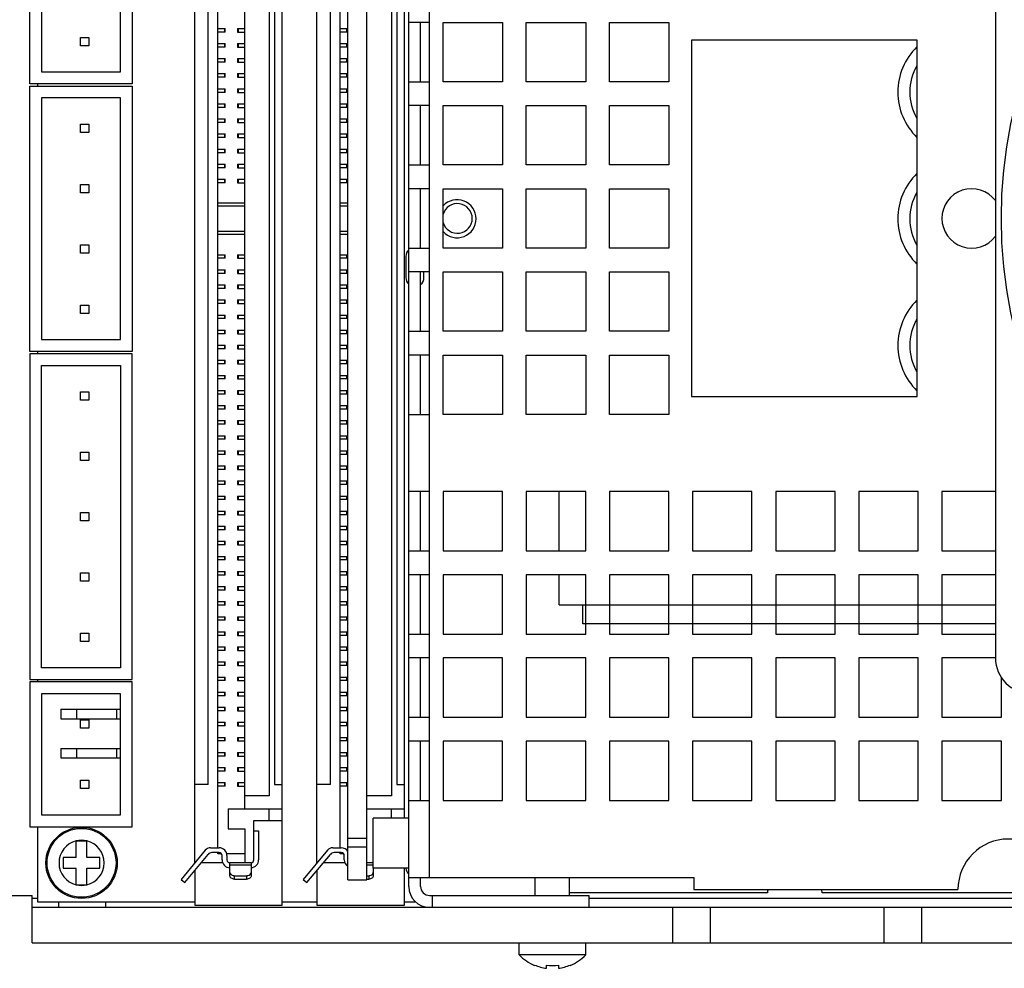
# Model space of a CAD drawing. Header units: millimetres. Extents: x 23 to 485, y 64 to 313.
# Tile 4 of 18: x 110 to 151, y 189 to 229. Entities that reach past the tile are written whole.
import ezdxf

# ---------------------------------------------------------------- set-up
doc = ezdxf.new("R2010")
doc.units = ezdxf.units.MM
doc.layers.add('P-AX', color=7, linetype='Continuous')

msp = doc.modelspace()

# ---------------------------------------------------------------- linework, layer by layer
at = {"color": 7, "linetype": 'Continuous'}
for p, q in [((120.852, 192.087), (120.852, 249.872)), ((123.6207, 193.1504), (123.6207, 249.3176)), ((124.4207, 193.1504), (124.4207, 249.3176)), ((126.1805, 192.869), (126.1805, 249.119)), ((117.169, 193.865), (117.169, 248.094)), ((122.3125, 193.865), (122.3125, 248.094)), ((118.1469, 194.5), (118.1469, 247.459)), ((123.2904, 194.5), (123.2904, 247.459)), ((125.9955, 195.7415), (125.9955, 246.2465)), ((119.2772, 196.1383), (119.2772, 245.8207)), ((120.3059, 245.2682), (120.3059, 196.6907)), ((125.4494, 245.2682), (125.4494, 196.6907)), ((117.7405, 197.167), (117.7405, 244.792)), ((120.5345, 244.792), (120.5345, 197.167)), ((122.884, 197.167), (122.884, 244.792)), ((125.678, 244.792), (125.678, 197.167)), ((110.2221, 226.6627), (110.2221, 240.3787)), ((114.5401, 240.3787), (114.5401, 226.6627)), ((110.7221, 239.8787), (110.7221, 227.1627)), ((114.0401, 227.1627), (114.0401, 239.8787)), ((150.8804, 239.494), (150.8804, 202.494)), ((127.0555, 229.244), (126.1805, 229.244)), ((126.6805, 226.744), (126.6805, 229.244)), ((127.0555, 226.744), (127.0555, 229.244)), ((127.6301, 226.744), (127.6301, 229.244)), ((127.6301, 229.244), (130.1301, 229.244)), ((130.1301, 229.244), (130.1301, 226.744)), ((131.1301, 226.744), (131.1301, 229.244)), ((131.1301, 229.244), (133.6301, 229.244)), ((133.6301, 229.244), (133.6301, 226.744)), ((134.6301, 226.744), (134.6301, 229.244)), ((134.6301, 229.244), (137.1301, 229.244)), ((137.1301, 229.244), (137.1301, 226.744)), ((118.1469, 228.9932), (118.4567, 228.9932)), ((118.4567, 228.8408), (118.1469, 228.8408)), ((118.4568, 228.8408), (118.4568, 228.9932)), ((118.9674, 228.9932), (118.9674, 228.8408)), ((118.9674, 228.9932), (119.2772, 228.9932)), ((118.9674, 228.8408), (119.2772, 228.8408)), ((123.2904, 228.9932), (123.6002, 228.9932)), ((123.6002, 228.8408), (123.2904, 228.8408)), ((123.6003, 228.8408), (123.6003, 228.9932)), ((112.3585, 228.2657), (112.3585, 228.6157)), ((112.3585, 228.6157), (112.7085, 228.6157)), ((112.7085, 228.6157), (112.7085, 228.2657)), ((138.0805, 228.494), (138.0805, 213.494)), ((147.5805, 228.494), (138.0805, 228.494)), ((147.5805, 213.494), (147.5805, 228.494)), ((112.7085, 228.2657), (112.3585, 228.2657)), ((118.1469, 228.3582), (118.4567, 228.3582)), ((118.4567, 228.2058), (118.1469, 228.2058)), ((118.4568, 228.2058), (118.4568, 228.3582)), ((118.9674, 228.3582), (118.9674, 228.2058)), ((118.9674, 228.3582), (119.2772, 228.3582)), ((118.9674, 228.2058), (119.2772, 228.2058)), ((123.2904, 228.3582), (123.6002, 228.3582)), ((123.6002, 228.2058), (123.2904, 228.2058)), ((123.6003, 228.2058), (123.6003, 228.3582)), ((118.1469, 227.7232), (118.4567, 227.7232)), ((118.4568, 227.5708), (118.4568, 227.7232)), ((118.9674, 227.7232), (118.9674, 227.5708)), ((118.9674, 227.7232), (119.2772, 227.7232)), ((123.2904, 227.7232), (123.6002, 227.7232)), ((123.6003, 227.5708), (123.6003, 227.7232)), ((118.4567, 227.5708), (118.1469, 227.5708)), ((118.9674, 227.5708), (119.2772, 227.5708)), ((123.6002, 227.5708), (123.2904, 227.5708)), ((110.7221, 227.1627), (114.0401, 227.1627)), ((118.1469, 227.0882), (118.4567, 227.0882)), ((118.4567, 226.9358), (118.1469, 226.9358)), ((118.4568, 226.9358), (118.4568, 227.0882)), ((118.9674, 227.0882), (118.9674, 226.9358)), ((118.9674, 227.0882), (119.2772, 227.0882)), ((118.9674, 226.9358), (119.2772, 226.9358)), ((123.2904, 227.0882), (123.6002, 227.0882)), ((123.6002, 226.9358), (123.2904, 226.9358)), ((123.6003, 226.9358), (123.6003, 227.0882)), ((114.5401, 226.6627), (110.2221, 226.6627)), ((110.2221, 215.3915), (110.2221, 226.5675)), ((110.2221, 226.5675), (114.5401, 226.5675)), ((110.565, 226.5675), (110.565, 226.6627)), ((114.5401, 226.5675), (114.5401, 215.3915)), ((118.1469, 226.4532), (118.4567, 226.4532)), ((118.4568, 226.3008), (118.4568, 226.4532)), ((118.9674, 226.4532), (118.9674, 226.3008)), ((118.9674, 226.4532), (119.2772, 226.4532)), ((123.2904, 226.4532), (123.6002, 226.4532)), ((123.6003, 226.3008), (123.6003, 226.4532)), ((126.1805, 226.744), (127.0555, 226.744)), ((130.1301, 226.744), (127.6301, 226.744)), ((133.6301, 226.744), (131.1301, 226.744)), ((137.1301, 226.744), (134.6301, 226.744)), ((110.7221, 226.0675), (110.7221, 215.8915)), ((114.0401, 226.0675), (110.7221, 226.0675)), ((114.0401, 215.8915), (114.0401, 226.0675)), ((118.4567, 226.3008), (118.1469, 226.3008)), ((118.9674, 226.3008), (119.2772, 226.3008)), ((123.6002, 226.3008), (123.2904, 226.3008)), ((118.1469, 225.8182), (118.4567, 225.8182)), ((118.4567, 225.6658), (118.1469, 225.6658)), ((118.4568, 225.6658), (118.4568, 225.8182)), ((118.9674, 225.8182), (118.9674, 225.6658)), ((118.9674, 225.8182), (119.2772, 225.8182)), ((118.9674, 225.6658), (119.2772, 225.6658)), ((123.2904, 225.8182), (123.6002, 225.8182)), ((123.6002, 225.6658), (123.2904, 225.6658)), ((123.6003, 225.6658), (123.6003, 225.8182)), ((127.0555, 225.744), (126.1805, 225.744)), ((126.6805, 223.244), (126.6805, 225.744)), ((127.0555, 223.244), (127.0555, 225.744)), ((127.6301, 223.244), (127.6301, 225.744)), ((127.6301, 225.744), (130.1301, 225.744)), ((130.1301, 225.744), (130.1301, 223.244)), ((131.1301, 223.244), (131.1301, 225.744)), ((131.1301, 225.744), (133.6301, 225.744)), ((133.6301, 225.744), (133.6301, 223.244)), ((134.6301, 223.244), (134.6301, 225.744)), ((134.6301, 225.744), (137.1301, 225.744)), ((137.1301, 225.744), (137.1301, 223.244)), ((118.1469, 225.1832), (118.4567, 225.1832)), ((118.4568, 225.0308), (118.4568, 225.1832)), ((118.9674, 225.1832), (118.9674, 225.0308)), ((118.9674, 225.1832), (119.2772, 225.1832)), ((123.2904, 225.1832), (123.6002, 225.1832)), ((123.6003, 225.0308), (123.6003, 225.1832)), ((112.3585, 224.6145), (112.3585, 224.9645)), ((112.3585, 224.9645), (112.7085, 224.9645)), ((112.7085, 224.9645), (112.7085, 224.6145)), ((118.4567, 225.0308), (118.1469, 225.0308)), ((118.9674, 225.0308), (119.2772, 225.0308)), ((123.6002, 225.0308), (123.2904, 225.0308)), ((112.7085, 224.6145), (112.3585, 224.6145)), ((118.1469, 224.5482), (118.4567, 224.5482)), ((118.4567, 224.3958), (118.1469, 224.3958)), ((118.4568, 224.3958), (118.4568, 224.5482)), ((118.9674, 224.5482), (118.9674, 224.3958)), ((118.9674, 224.5482), (119.2772, 224.5482)), ((118.9674, 224.3958), (119.2772, 224.3958)), ((123.2904, 224.5482), (123.6002, 224.5482)), ((123.6002, 224.3958), (123.2904, 224.3958)), ((123.6003, 224.3958), (123.6003, 224.5482)), ((118.1469, 223.9132), (118.4567, 223.9132)), ((118.4568, 223.7608), (118.4568, 223.9132)), ((118.9674, 223.9132), (118.9674, 223.7608)), ((118.9674, 223.9132), (119.2772, 223.9132)), ((123.2904, 223.9132), (123.6002, 223.9132)), ((123.6003, 223.7608), (123.6003, 223.9132)), ((118.4567, 223.7608), (118.1469, 223.7608)), ((118.9674, 223.7608), (119.2772, 223.7608)), ((123.6002, 223.7608), (123.2904, 223.7608)), ((118.1469, 223.2782), (118.4567, 223.2782)), ((118.4567, 223.1258), (118.1469, 223.1258)), ((118.4568, 223.1258), (118.4568, 223.2782)), ((118.9674, 223.2782), (118.9674, 223.1258)), ((118.9674, 223.2782), (119.2772, 223.2782)), ((118.9674, 223.1258), (119.2772, 223.1258)), ((123.2904, 223.2782), (123.6002, 223.2782)), ((123.6002, 223.1258), (123.2904, 223.1258)), ((123.6003, 223.1258), (123.6003, 223.2782)), ((126.1805, 223.244), (127.0555, 223.244)), ((130.1301, 223.244), (127.6301, 223.244)), ((133.6301, 223.244), (131.1301, 223.244)), ((137.1301, 223.244), (134.6301, 223.244)), ((118.1469, 222.6432), (118.4567, 222.6432)), ((118.4568, 222.4908), (118.4568, 222.6432)), ((118.9674, 222.6432), (118.9674, 222.4908)), ((118.9674, 222.6432), (119.2772, 222.6432)), ((123.2904, 222.6432), (123.6002, 222.6432)), ((123.6003, 222.4908), (123.6003, 222.6432)), ((112.3585, 222.0745), (112.3585, 222.4245)), ((112.3585, 222.4245), (112.7085, 222.4245)), ((112.7085, 222.4245), (112.7085, 222.0745)), ((118.4567, 222.4908), (118.1469, 222.4908)), ((118.9674, 222.4908), (119.2772, 222.4908)), ((123.6002, 222.4908), (123.2904, 222.4908)), ((127.0555, 222.244), (126.1805, 222.244)), ((126.6805, 219.744), (126.6805, 222.244)), ((127.0555, 219.744), (127.0555, 222.244)), ((127.6301, 219.744), (127.6301, 222.244)), ((127.6301, 222.244), (130.1301, 222.244)), ((130.1301, 222.244), (130.1301, 219.744)), ((131.1301, 219.744), (131.1301, 222.244)), ((131.1301, 222.244), (133.6301, 222.244)), ((133.6301, 222.244), (133.6301, 219.744)), ((134.6301, 219.744), (134.6301, 222.244)), ((134.6301, 222.244), (137.1301, 222.244)), ((137.1301, 222.244), (137.1301, 219.744)), ((112.7085, 222.0745), (112.3585, 222.0745)), ((118.1469, 221.6462), (119.2772, 221.6462)), ((118.1469, 221.5192), (119.2772, 221.5192)), ((123.2904, 221.6462), (123.6207, 221.6462)), ((123.2904, 221.5192), (123.6207, 221.5192)), ((119.2772, 220.4397), (118.1469, 220.4397)), ((119.2772, 220.3127), (118.1469, 220.3127)), ((123.6207, 220.4397), (123.2904, 220.4397)), ((123.6207, 220.3127), (123.2904, 220.3127)), ((112.3585, 219.5345), (112.3585, 219.8845)), ((112.3585, 219.8845), (112.7085, 219.8845)), ((112.7085, 219.8845), (112.7085, 219.5345)), ((126.1805, 219.744), (127.0555, 219.744)), ((130.1301, 219.744), (127.6301, 219.744)), ((133.6301, 219.744), (131.1301, 219.744)), ((137.1301, 219.744), (134.6301, 219.744)), ((112.7085, 219.5345), (112.3585, 219.5345)), ((118.1469, 219.4682), (118.4567, 219.4682)), ((118.4567, 219.3158), (118.1469, 219.3158)), ((118.4568, 219.3158), (118.4568, 219.4682)), ((118.9674, 219.4682), (118.9674, 219.3158)), ((118.9674, 219.4682), (119.2772, 219.4682)), ((118.9674, 219.3158), (119.2772, 219.3158)), ((123.2904, 219.4682), (123.6002, 219.4682)), ((123.6002, 219.3158), (123.2904, 219.3158)), ((123.6003, 219.3158), (123.6003, 219.4682)), ((126.059, 219.392), (126.059, 218.503)), ((118.1469, 218.8332), (118.4567, 218.8332)), ((118.4567, 218.6808), (118.1469, 218.6808)), ((118.4568, 218.6808), (118.4568, 218.8332)), ((118.9674, 218.8332), (118.9674, 218.6808)), ((118.9674, 218.8332), (119.2772, 218.8332)), ((118.9674, 218.6808), (119.2772, 218.6808)), ((123.2904, 218.8332), (123.6002, 218.8332)), ((123.6002, 218.6808), (123.2904, 218.6808)), ((123.6003, 218.6808), (123.6003, 218.8332)), ((127.0555, 218.744), (126.1805, 218.744)), ((126.6805, 216.244), (126.6805, 218.744)), ((126.821, 218.503), (126.821, 218.744)), ((127.0555, 216.244), (127.0555, 218.744)), ((127.6301, 216.244), (127.6301, 218.744)), ((127.6301, 218.744), (130.1301, 218.744)), ((130.1301, 218.744), (130.1301, 216.244)), ((131.1301, 216.244), (131.1301, 218.744)), ((131.1301, 218.744), (133.6301, 218.744)), ((133.6301, 218.744), (133.6301, 216.244)), ((134.6301, 216.244), (134.6301, 218.744)), ((134.6301, 218.744), (137.1301, 218.744)), ((137.1301, 218.744), (137.1301, 216.244)), ((118.1469, 218.1982), (118.4567, 218.1982)), ((118.4568, 218.0458), (118.4568, 218.1982)), ((118.9674, 218.1982), (118.9674, 218.0458)), ((118.9674, 218.1982), (119.2772, 218.1982)), ((123.2904, 218.1982), (123.6002, 218.1982)), ((123.6003, 218.0458), (123.6003, 218.1982)), ((118.4567, 218.0458), (118.1469, 218.0458)), ((118.9674, 218.0458), (119.2772, 218.0458)), ((123.6002, 218.0458), (123.2904, 218.0458)), ((112.3585, 216.9945), (112.3585, 217.3445)), ((112.3585, 217.3445), (112.7085, 217.3445)), ((112.7085, 217.3445), (112.7085, 216.9945)), ((118.1469, 217.5632), (118.4567, 217.5632)), ((118.4567, 217.4108), (118.1469, 217.4108)), ((118.4568, 217.4108), (118.4568, 217.5632)), ((118.9674, 217.5632), (118.9674, 217.4108)), ((118.9674, 217.5632), (119.2772, 217.5632)), ((118.9674, 217.4108), (119.2772, 217.4108)), ((123.2904, 217.5632), (123.6002, 217.5632)), ((123.6002, 217.4108), (123.2904, 217.4108)), ((123.6003, 217.4108), (123.6003, 217.5632)), ((112.7085, 216.9945), (112.3585, 216.9945)), ((118.1469, 216.9282), (118.4567, 216.9282)), ((118.4568, 216.7758), (118.4568, 216.9282)), ((118.9674, 216.9282), (118.9674, 216.7758)), ((118.9674, 216.9282), (119.2772, 216.9282)), ((123.2904, 216.9282), (123.6002, 216.9282)), ((123.6003, 216.7758), (123.6003, 216.9282)), ((118.4567, 216.7758), (118.1469, 216.7758)), ((118.9674, 216.7758), (119.2772, 216.7758)), ((123.6002, 216.7758), (123.2904, 216.7758)), ((118.1469, 216.2932), (118.4567, 216.2932)), ((118.4567, 216.1408), (118.1469, 216.1408)), ((118.4568, 216.1408), (118.4568, 216.2932)), ((118.9674, 216.2932), (118.9674, 216.1408)), ((118.9674, 216.2932), (119.2772, 216.2932)), ((118.9674, 216.1408), (119.2772, 216.1408)), ((123.2904, 216.2932), (123.6002, 216.2932)), ((123.6002, 216.1408), (123.2904, 216.1408)), ((123.6003, 216.1408), (123.6003, 216.2932)), ((126.1805, 216.244), (127.0555, 216.244)), ((130.1301, 216.244), (127.6301, 216.244)), ((133.6301, 216.244), (131.1301, 216.244)), ((137.1301, 216.244), (134.6301, 216.244)), ((110.7221, 215.8915), (114.0401, 215.8915)), ((118.1469, 215.6582), (118.4567, 215.6582)), ((118.4568, 215.5058), (118.4568, 215.6582)), ((118.9674, 215.6582), (118.9674, 215.5058)), ((118.9674, 215.6582), (119.2772, 215.6582)), ((123.2904, 215.6582), (123.6002, 215.6582)), ((123.6003, 215.5058), (123.6003, 215.6582)), ((114.5401, 215.3915), (110.2221, 215.3915)), ((110.2221, 215.2962), (110.2221, 201.5802)), ((114.5401, 215.2962), (110.2221, 215.2962)), ((110.565, 215.2962), (110.565, 215.3915)), ((114.5401, 201.5802), (114.5401, 215.2962)), ((118.4567, 215.5058), (118.1469, 215.5058)), ((118.9674, 215.5058), (119.2772, 215.5058)), ((123.6002, 215.5058), (123.2904, 215.5058)), ((127.0555, 215.244), (126.1805, 215.244)), ((126.6805, 212.744), (126.6805, 215.244)), ((127.0555, 212.744), (127.0555, 215.244)), ((127.6301, 212.744), (127.6301, 215.244)), ((127.6301, 215.244), (130.1301, 215.244)), ((130.1301, 215.244), (130.1301, 212.744)), ((131.1301, 212.744), (131.1301, 215.244)), ((131.1301, 215.244), (133.6301, 215.244)), ((133.6301, 215.244), (133.6301, 212.744)), ((134.6301, 212.744), (134.6301, 215.244)), ((134.6301, 215.244), (137.1301, 215.244)), ((137.1301, 215.244), (137.1301, 212.744)), ((110.7221, 202.0802), (110.7221, 214.7962)), ((110.7221, 214.7962), (114.0401, 214.7962)), ((114.0401, 214.7962), (114.0401, 202.0802)), ((118.1469, 215.0232), (118.4567, 215.0232)), ((118.4567, 214.8708), (118.1469, 214.8708)), ((118.4568, 214.8708), (118.4568, 215.0232)), ((118.9674, 215.0232), (118.9674, 214.8708)), ((118.9674, 215.0232), (119.2772, 215.0232)), ((118.9674, 214.8708), (119.2772, 214.8708)), ((123.2904, 215.0232), (123.6002, 215.0232)), ((123.6002, 214.8708), (123.2904, 214.8708)), ((123.6003, 214.8708), (123.6003, 215.0232)), ((118.1469, 214.3882), (118.4567, 214.3882)), ((118.4568, 214.2358), (118.4568, 214.3882)), ((118.9674, 214.3882), (118.9674, 214.2358)), ((118.9674, 214.3882), (119.2772, 214.3882)), ((123.2904, 214.3882), (123.6002, 214.3882)), ((123.6003, 214.2358), (123.6003, 214.3882)), ((118.4567, 214.2358), (118.1469, 214.2358)), ((118.9674, 214.2358), (119.2772, 214.2358)), ((123.6002, 214.2358), (123.2904, 214.2358)), ((112.3585, 213.3432), (112.3585, 213.6932)), ((112.3585, 213.6932), (112.7085, 213.6932)), ((112.7085, 213.6932), (112.7085, 213.3432)), ((118.1469, 213.7532), (118.4567, 213.7532)), ((118.4567, 213.6008), (118.1469, 213.6008)), ((118.4568, 213.6008), (118.4568, 213.7532)), ((118.9674, 213.7532), (118.9674, 213.6008)), ((118.9674, 213.7532), (119.2772, 213.7532)), ((118.9674, 213.6008), (119.2772, 213.6008)), ((123.2904, 213.7532), (123.6002, 213.7532)), ((123.6002, 213.6008), (123.2904, 213.6008)), ((123.6003, 213.6008), (123.6003, 213.7532)), ((138.0805, 213.494), (147.5805, 213.494)), ((112.7085, 213.3432), (112.3585, 213.3432)), ((118.1469, 213.1182), (118.4567, 213.1182)), ((118.4568, 212.9658), (118.4568, 213.1182)), ((118.9674, 213.1182), (118.9674, 212.9658)), ((118.9674, 213.1182), (119.2772, 213.1182)), ((123.2904, 213.1182), (123.6002, 213.1182)), ((123.6003, 212.9658), (123.6003, 213.1182)), ((118.4567, 212.9658), (118.1469, 212.9658)), ((118.9674, 212.9658), (119.2772, 212.9658)), ((123.6002, 212.9658), (123.2904, 212.9658)), ((126.1805, 212.744), (127.0555, 212.744)), ((130.1301, 212.744), (127.6301, 212.744)), ((133.6301, 212.744), (131.1301, 212.744)), ((137.1301, 212.744), (134.6301, 212.744)), ((118.1469, 212.4832), (118.4567, 212.4832)), ((118.4567, 212.3308), (118.1469, 212.3308)), ((118.4568, 212.3308), (118.4568, 212.4832)), ((118.9674, 212.4832), (118.9674, 212.3308)), ((118.9674, 212.4832), (119.2772, 212.4832)), ((118.9674, 212.3308), (119.2772, 212.3308)), ((123.2904, 212.4832), (123.6002, 212.4832)), ((123.6002, 212.3308), (123.2904, 212.3308)), ((123.6003, 212.3308), (123.6003, 212.4832)), ((118.1469, 211.8482), (118.4567, 211.8482)), ((118.4568, 211.6958), (118.4568, 211.8482)), ((118.9674, 211.8482), (118.9674, 211.6958)), ((118.9674, 211.8482), (119.2772, 211.8482)), ((123.2904, 211.8482), (123.6002, 211.8482)), ((123.6003, 211.6958), (123.6003, 211.8482)), ((118.4567, 211.6958), (118.1469, 211.6958)), ((118.9674, 211.6958), (119.2772, 211.6958)), ((123.6002, 211.6958), (123.2904, 211.6958)), ((112.3585, 210.8032), (112.3585, 211.1532)), ((112.3585, 211.1532), (112.7085, 211.1532)), ((112.7085, 211.1532), (112.7085, 210.8032)), ((118.1469, 211.2132), (118.4567, 211.2132)), ((118.4567, 211.0608), (118.1469, 211.0608)), ((118.4568, 211.0608), (118.4568, 211.2132)), ((118.9674, 211.2132), (118.9674, 211.0608)), ((118.9674, 211.2132), (119.2772, 211.2132)), ((118.9674, 211.0608), (119.2772, 211.0608)), ((123.2904, 211.2132), (123.6002, 211.2132)), ((123.6002, 211.0608), (123.2904, 211.0608)), ((123.6003, 211.0608), (123.6003, 211.2132)), ((112.7085, 210.8032), (112.3585, 210.8032)), ((118.1469, 210.5782), (118.4567, 210.5782)), ((118.4567, 210.4258), (118.1469, 210.4258)), ((118.4568, 210.4258), (118.4568, 210.5782)), ((118.9674, 210.5782), (118.9674, 210.4258)), ((118.9674, 210.5782), (119.2772, 210.5782)), ((118.9674, 210.4258), (119.2772, 210.4258)), ((123.2904, 210.5782), (123.6002, 210.5782)), ((123.6002, 210.4258), (123.2904, 210.4258)), ((123.6003, 210.4258), (123.6003, 210.5782)), ((118.1469, 209.9432), (118.4567, 209.9432)), ((118.4567, 209.7908), (118.1469, 209.7908)), ((118.4568, 209.7908), (118.4568, 209.9432)), ((118.9674, 209.9432), (118.9674, 209.7908)), ((118.9674, 209.9432), (119.2772, 209.9432)), ((118.9674, 209.7908), (119.2772, 209.7908)), ((123.2904, 209.9432), (123.6002, 209.9432)), ((123.6002, 209.7908), (123.2904, 209.7908)), ((123.6003, 209.7908), (123.6003, 209.9432)), ((127.0555, 209.494), (126.1805, 209.494)), ((126.6805, 206.994), (126.6805, 209.494)), ((127.0555, 206.994), (127.0555, 209.494)), ((127.6305, 209.494), (127.6305, 206.994)), ((130.1305, 209.494), (127.6305, 209.494)), ((130.1305, 206.994), (130.1305, 209.494)), ((131.1305, 209.494), (131.1305, 206.994)), ((133.6305, 209.494), (131.1305, 209.494)), ((132.5095, 206.994), (132.5095, 209.494)), ((133.6305, 206.994), (133.6305, 209.494)), ((134.6305, 209.494), (134.6305, 206.994)), ((137.1305, 209.494), (134.6305, 209.494)), ((137.1305, 206.994), (137.1305, 209.494)), ((138.1305, 209.494), (138.1305, 206.994)), ((140.6305, 209.494), (138.1305, 209.494)), ((140.6305, 206.994), (140.6305, 209.494)), ((141.6305, 209.494), (141.6305, 206.994)), ((144.1305, 209.494), (141.6305, 209.494)), ((144.1305, 206.994), (144.1305, 209.494)), ((145.1305, 209.494), (145.1305, 206.994)), ((147.6305, 209.494), (145.1305, 209.494)), ((147.6305, 206.994), (147.6305, 209.494)), ((150.8804, 209.494), (148.6305, 209.494)), ((148.6305, 209.494), (148.6305, 206.994)), ((118.1469, 209.3082), (118.4567, 209.3082)), ((118.4567, 209.1558), (118.1469, 209.1558)), ((118.4568, 209.1558), (118.4568, 209.3082)), ((118.9674, 209.3082), (118.9674, 209.1558)), ((118.9674, 209.3082), (119.2772, 209.3082)), ((118.9674, 209.1558), (119.2772, 209.1558)), ((123.2904, 209.3082), (123.6002, 209.3082)), ((123.6002, 209.1558), (123.2904, 209.1558)), ((123.6003, 209.1558), (123.6003, 209.3082)), ((112.3585, 208.2632), (112.3585, 208.6132)), ((112.3585, 208.6132), (112.7085, 208.6132)), ((112.7085, 208.6132), (112.7085, 208.2632)), ((118.1469, 208.6732), (118.4567, 208.6732)), ((118.4567, 208.5208), (118.1469, 208.5208)), ((118.4568, 208.5208), (118.4568, 208.6732)), ((118.9674, 208.6732), (118.9674, 208.5208)), ((118.9674, 208.6732), (119.2772, 208.6732)), ((118.9674, 208.5208), (119.2772, 208.5208)), ((123.2904, 208.6732), (123.6002, 208.6732)), ((123.6002, 208.5208), (123.2904, 208.5208)), ((123.6003, 208.5208), (123.6003, 208.6732)), ((112.7085, 208.2632), (112.3585, 208.2632)), ((118.1469, 208.0382), (118.4567, 208.0382)), ((118.4567, 207.8858), (118.1469, 207.8858)), ((118.4568, 207.8858), (118.4568, 208.0382)), ((118.9674, 208.0382), (118.9674, 207.8858)), ((118.9674, 208.0382), (119.2772, 208.0382)), ((118.9674, 207.8858), (119.2772, 207.8858)), ((123.2904, 208.0382), (123.6002, 208.0382)), ((123.6002, 207.8858), (123.2904, 207.8858)), ((123.6003, 207.8858), (123.6003, 208.0382)), ((118.1469, 207.4032), (118.4567, 207.4032)), ((118.4568, 207.2508), (118.4568, 207.4032)), ((118.9674, 207.4032), (118.9674, 207.2508)), ((118.9674, 207.4032), (119.2772, 207.4032)), ((123.2904, 207.4032), (123.6002, 207.4032)), ((123.6003, 207.2508), (123.6003, 207.4032)), ((118.4567, 207.2508), (118.1469, 207.2508)), ((118.9674, 207.2508), (119.2772, 207.2508)), ((123.6002, 207.2508), (123.2904, 207.2508)), ((126.1805, 206.994), (127.0555, 206.994)), ((127.6305, 206.994), (130.1305, 206.994)), ((131.1305, 206.994), (133.6305, 206.994)), ((134.6305, 206.994), (137.1305, 206.994)), ((138.1305, 206.994), (140.6305, 206.994)), ((141.6305, 206.994), (144.1305, 206.994)), ((145.1305, 206.994), (147.6305, 206.994)), ((148.6305, 206.994), (150.8804, 206.994)), ((118.1469, 206.7682), (118.4567, 206.7682)), ((118.4567, 206.6158), (118.1469, 206.6158)), ((118.4568, 206.6158), (118.4568, 206.7682)), ((118.9674, 206.7682), (118.9674, 206.6158)), ((118.9674, 206.7682), (119.2772, 206.7682)), ((118.9674, 206.6158), (119.2772, 206.6158)), ((123.2904, 206.7682), (123.6002, 206.7682)), ((123.6002, 206.6158), (123.2904, 206.6158)), ((123.6003, 206.6158), (123.6003, 206.7682)), ((112.3585, 205.7232), (112.3585, 206.0732)), ((112.3585, 206.0732), (112.7085, 206.0732)), ((112.7085, 206.0732), (112.7085, 205.7232)), ((118.1469, 206.1332), (118.4567, 206.1332)), ((118.4568, 205.9808), (118.4568, 206.1332)), ((118.9674, 206.1332), (118.9674, 205.9808)), ((118.9674, 206.1332), (119.2772, 206.1332)), ((123.2904, 206.1332), (123.6002, 206.1332)), ((123.6003, 205.9808), (123.6003, 206.1332)), ((112.7085, 205.7232), (112.3585, 205.7232)), ((118.4567, 205.9808), (118.1469, 205.9808)), ((118.9674, 205.9808), (119.2772, 205.9808)), ((123.6002, 205.9808), (123.2904, 205.9808)), ((127.0555, 205.994), (126.1805, 205.994)), ((126.6805, 203.494), (126.6805, 205.994)), ((127.0555, 203.494), (127.0555, 205.994)), ((127.6305, 205.994), (127.6305, 203.494)), ((130.1305, 205.994), (127.6305, 205.994)), ((130.1305, 203.494), (130.1305, 205.994)), ((131.1305, 205.994), (131.1305, 203.494)), ((133.6305, 205.994), (131.1305, 205.994)), ((132.5095, 204.7235), (132.5095, 205.994)), ((133.6305, 203.494), (133.6305, 205.994)), ((134.6305, 205.994), (134.6305, 203.494)), ((137.1305, 205.994), (134.6305, 205.994)), ((137.1305, 203.494), (137.1305, 205.994)), ((138.1305, 205.994), (138.1305, 203.494)), ((140.6305, 205.994), (138.1305, 205.994)), ((140.6305, 203.494), (140.6305, 205.994)), ((144.1305, 205.994), (141.6305, 205.994)), ((141.6305, 205.994), (141.6305, 203.494)), ((144.1305, 203.494), (144.1305, 205.994)), ((147.6305, 205.994), (145.1305, 205.994)), ((145.1305, 205.994), (145.1305, 203.494)), ((147.6305, 203.494), (147.6305, 205.994)), ((150.8804, 205.994), (148.6305, 205.994)), ((148.6305, 205.994), (148.6305, 203.494)), ((118.1469, 205.4982), (118.4567, 205.4982)), ((118.4567, 205.3458), (118.1469, 205.3458)), ((118.4568, 205.3458), (118.4568, 205.4982)), ((118.9674, 205.4982), (118.9674, 205.3458)), ((118.9674, 205.4982), (119.2772, 205.4982)), ((118.9674, 205.3458), (119.2772, 205.3458)), ((123.2904, 205.4982), (123.6002, 205.4982)), ((123.6002, 205.3458), (123.2904, 205.3458)), ((123.6003, 205.3458), (123.6003, 205.4982)), ((118.1469, 204.8632), (118.4567, 204.8632)), ((118.4568, 204.7108), (118.4568, 204.8632)), ((118.9674, 204.8632), (118.9674, 204.7108)), ((118.9674, 204.8632), (119.2772, 204.8632)), ((123.2904, 204.8632), (123.6002, 204.8632)), ((123.6003, 204.7108), (123.6003, 204.8632)), ((118.4567, 204.7108), (118.1469, 204.7108)), ((118.9674, 204.7108), (119.2772, 204.7108)), ((123.6002, 204.7108), (123.2904, 204.7108)), ((132.5098, 204.7235), (150.8804, 204.7235)), ((133.5139, 203.9234), (133.5139, 204.7235)), ((118.1469, 204.2282), (118.4567, 204.2282)), ((118.4567, 204.0758), (118.1469, 204.0758)), ((118.4568, 204.0758), (118.4568, 204.2282)), ((118.9674, 204.2282), (118.9674, 204.0758)), ((118.9674, 204.2282), (119.2772, 204.2282)), ((118.9674, 204.0758), (119.2772, 204.0758)), ((123.2904, 204.2282), (123.6002, 204.2282)), ((123.6002, 204.0758), (123.2904, 204.0758)), ((123.6003, 204.0758), (123.6003, 204.2282)), ((118.1469, 203.5932), (118.4567, 203.5932)), ((118.4568, 203.4408), (118.4568, 203.5932)), ((118.9674, 203.5932), (118.9674, 203.4408)), ((118.9674, 203.5932), (119.2772, 203.5932)), ((123.2904, 203.5932), (123.6002, 203.5932)), ((123.6003, 203.4408), (123.6003, 203.5932)), ((150.8804, 203.9234), (133.5139, 203.9234)), ((112.3585, 203.1832), (112.3585, 203.5332)), ((112.3585, 203.5332), (112.7085, 203.5332)), ((112.7085, 203.1832), (112.3585, 203.1832)), ((112.7085, 203.5332), (112.7085, 203.1832)), ((118.4567, 203.4408), (118.1469, 203.4408)), ((118.9674, 203.4408), (119.2772, 203.4408)), ((123.6002, 203.4408), (123.2904, 203.4408)), ((126.1805, 203.494), (127.0555, 203.494)), ((127.6305, 203.494), (130.1305, 203.494)), ((131.1305, 203.494), (133.6305, 203.494)), ((134.6305, 203.494), (137.1305, 203.494)), ((138.1305, 203.494), (140.6305, 203.494)), ((141.6305, 203.494), (144.1305, 203.494)), ((145.1305, 203.494), (147.6305, 203.494)), ((148.6305, 203.494), (150.8804, 203.494)), ((118.1469, 202.9582), (118.4567, 202.9582)), ((118.4567, 202.8058), (118.1469, 202.8058)), ((118.4568, 202.8058), (118.4568, 202.9582)), ((118.9674, 202.9582), (118.9674, 202.8058)), ((118.9674, 202.9582), (119.2772, 202.9582)), ((118.9674, 202.8058), (119.2772, 202.8058)), ((123.2904, 202.9582), (123.6002, 202.9582)), ((123.6002, 202.8058), (123.2904, 202.8058)), ((123.6003, 202.8058), (123.6003, 202.9582)), ((118.1469, 202.3232), (118.4567, 202.3232)), ((118.4568, 202.1708), (118.4568, 202.3232)), ((118.9674, 202.3232), (118.9674, 202.1708)), ((118.9674, 202.3232), (119.2772, 202.3232)), ((123.2904, 202.3232), (123.6002, 202.3232)), ((123.6003, 202.1708), (123.6003, 202.3232)), ((127.0555, 202.494), (126.1805, 202.494)), ((126.6805, 199.994), (126.6805, 202.494)), ((127.0555, 199.994), (127.0555, 202.494)), ((127.6305, 202.494), (127.6305, 199.994)), ((130.1305, 202.494), (127.6305, 202.494)), ((130.1305, 199.994), (130.1305, 202.494)), ((131.1305, 202.494), (131.1305, 199.994)), ((133.6305, 202.494), (131.1305, 202.494)), ((133.6305, 199.994), (133.6305, 202.494)), ((134.6305, 202.494), (134.6305, 199.994)), ((137.1305, 202.494), (134.6305, 202.494)), ((137.1305, 199.994), (137.1305, 202.494)), ((138.1305, 202.494), (138.1305, 199.994)), ((140.6305, 202.494), (138.1305, 202.494)), ((140.6305, 199.994), (140.6305, 202.494)), ((144.1305, 202.494), (141.6305, 202.494)), ((141.6305, 202.494), (141.6305, 199.994)), ((144.1305, 199.994), (144.1305, 202.494)), ((147.6305, 202.494), (145.1305, 202.494)), ((145.1305, 202.494), (145.1305, 199.994)), ((147.6305, 199.994), (147.6305, 202.494)), ((150.8804, 202.494), (148.6305, 202.494)), ((148.6305, 202.494), (148.6305, 199.994)), ((114.0401, 202.0802), (110.7221, 202.0802)), ((118.4567, 202.1708), (118.1469, 202.1708)), ((118.9674, 202.1708), (119.2772, 202.1708)), ((123.6002, 202.1708), (123.2904, 202.1708)), ((110.2221, 201.5802), (114.5401, 201.5802)), ((110.2221, 201.485), (110.2221, 195.389)), ((114.5401, 201.485), (110.2221, 201.485)), ((110.565, 201.485), (110.565, 201.5802)), ((114.5401, 195.389), (114.5401, 201.485)), ((118.1469, 201.6882), (118.4567, 201.6882)), ((118.4567, 201.5358), (118.1469, 201.5358)), ((118.4568, 201.5358), (118.4568, 201.6882)), ((118.9674, 201.6882), (118.9674, 201.5358)), ((118.9674, 201.6882), (119.2772, 201.6882)), ((118.9674, 201.5358), (119.2772, 201.5358)), ((123.2904, 201.6882), (123.6002, 201.6882)), ((123.6002, 201.5358), (123.2904, 201.5358)), ((123.6003, 201.5358), (123.6003, 201.6882)), ((151.1305, 199.994), (151.1305, 201.667)), ((118.1469, 201.0532), (118.4567, 201.0532)), ((118.4568, 200.9008), (118.4568, 201.0532)), ((118.9674, 201.0532), (118.9674, 200.9008)), ((118.9674, 201.0532), (119.2772, 201.0532)), ((123.2904, 201.0532), (123.6002, 201.0532)), ((123.6003, 200.9008), (123.6003, 201.0532)), ((110.7221, 200.985), (110.7221, 195.889)), ((114.0401, 200.985), (110.7221, 200.985)), ((114.0401, 195.889), (114.0401, 200.985)), ((118.4567, 200.9008), (118.1469, 200.9008)), ((118.9674, 200.9008), (119.2772, 200.9008)), ((123.6002, 200.9008), (123.2904, 200.9008)), ((111.5401, 200.3302), (111.5401, 199.9302)), ((111.5401, 200.3302), (114.0401, 200.3302)), ((112.1901, 200.3302), (112.1901, 199.9302)), ((113.8901, 199.9302), (113.8901, 200.3302)), ((118.1469, 200.4182), (118.4567, 200.4182)), ((118.4567, 200.2658), (118.1469, 200.2658)), ((118.4568, 200.2658), (118.4568, 200.4182)), ((118.9674, 200.4182), (118.9674, 200.2658)), ((118.9674, 200.4182), (119.2772, 200.4182)), ((118.9674, 200.2658), (119.2772, 200.2658)), ((123.2904, 200.4182), (123.6002, 200.4182)), ((123.6002, 200.2658), (123.2904, 200.2658)), ((123.6003, 200.2658), (123.6003, 200.4182)), ((111.5401, 199.9302), (114.0401, 199.9302)), ((112.3585, 199.532), (112.3585, 199.882)), ((112.3585, 199.882), (112.7085, 199.882)), ((112.7085, 199.882), (112.7085, 199.532)), ((126.1805, 199.994), (127.0555, 199.994)), ((127.6305, 199.994), (130.1305, 199.994)), ((131.1305, 199.994), (133.6305, 199.994)), ((134.6305, 199.994), (137.1305, 199.994)), ((138.1305, 199.994), (140.6305, 199.994)), ((141.6305, 199.994), (144.1305, 199.994)), ((145.1305, 199.994), (147.6305, 199.994)), ((148.6305, 199.994), (151.1305, 199.994)), ((112.7085, 199.532), (112.3585, 199.532)), ((118.1469, 199.7832), (118.4567, 199.7832)), ((118.4567, 199.6308), (118.1469, 199.6308)), ((118.4568, 199.6308), (118.4568, 199.7832)), ((118.9674, 199.7832), (118.9674, 199.6308)), ((118.9674, 199.7832), (119.2772, 199.7832)), ((118.9674, 199.6308), (119.2772, 199.6308)), ((123.2904, 199.7832), (123.6002, 199.7832)), ((123.6002, 199.6308), (123.2904, 199.6308)), ((123.6003, 199.6308), (123.6003, 199.7832)), ((118.1469, 199.1482), (118.4567, 199.1482)), ((118.4567, 198.9958), (118.1469, 198.9958)), ((118.4568, 198.9958), (118.4568, 199.1482)), ((118.9674, 199.1482), (118.9674, 198.9958)), ((118.9674, 199.1482), (119.2772, 199.1482)), ((118.9674, 198.9958), (119.2772, 198.9958)), ((123.2904, 199.1482), (123.6002, 199.1482)), ((123.6002, 198.9958), (123.2904, 198.9958)), ((123.6003, 198.9958), (123.6003, 199.1482)), ((127.0555, 198.994), (126.1805, 198.994)), ((126.6805, 196.494), (126.6805, 198.994)), ((127.0555, 196.494), (127.0555, 198.994)), ((127.6305, 198.994), (127.6305, 196.494)), ((130.1305, 198.994), (127.6305, 198.994)), ((130.1305, 196.494), (130.1305, 198.994)), ((131.1305, 198.994), (131.1305, 196.494)), ((133.6305, 198.994), (131.1305, 198.994)), ((133.6305, 196.494), (133.6305, 198.994)), ((137.1305, 198.994), (134.6305, 198.994)), ((134.6305, 198.994), (134.6305, 196.494)), ((137.1305, 196.494), (137.1305, 198.994)), ((140.6305, 198.994), (138.1305, 198.994)), ((138.1305, 198.994), (138.1305, 196.494)), ((140.6305, 196.494), (140.6305, 198.994)), ((144.1305, 198.994), (141.6305, 198.994)), ((141.6305, 198.994), (141.6305, 196.494)), ((144.1305, 196.494), (144.1305, 198.994)), ((147.6305, 198.994), (145.1305, 198.994)), ((145.1305, 198.994), (145.1305, 196.494)), ((147.6305, 196.494), (147.6305, 198.994)), ((151.1305, 198.994), (148.6305, 198.994)), ((148.6305, 198.994), (148.6305, 196.494)), ((151.1305, 196.494), (151.1305, 198.994)), ((111.5401, 198.6802), (111.5401, 198.2802)), ((111.5401, 198.6802), (114.0401, 198.6802)), ((112.1901, 198.6802), (112.1901, 198.2802)), ((113.8901, 198.2802), (113.8901, 198.6802)), ((111.5401, 198.2802), (114.0401, 198.2802)), ((118.1469, 198.5132), (118.4567, 198.5132)), ((118.4567, 198.3608), (118.1469, 198.3608)), ((118.4568, 198.3608), (118.4568, 198.5132)), ((118.9674, 198.5132), (118.9674, 198.3608)), ((118.9674, 198.5132), (119.2772, 198.5132)), ((118.9674, 198.3608), (119.2772, 198.3608)), ((123.2904, 198.5132), (123.6002, 198.5132)), ((123.6002, 198.3608), (123.2904, 198.3608)), ((123.6003, 198.3608), (123.6003, 198.5132)), ((118.1469, 197.8782), (118.4567, 197.8782)), ((118.4568, 197.7258), (118.4568, 197.8782)), ((118.9674, 197.8782), (118.9674, 197.7258)), ((118.9674, 197.8782), (119.2772, 197.8782)), ((123.2904, 197.8782), (123.6002, 197.8782)), ((123.6003, 197.7258), (123.6003, 197.8782)), ((112.3585, 196.992), (112.3585, 197.342)), ((112.3585, 197.342), (112.7085, 197.342)), ((112.7085, 197.342), (112.7085, 196.992)), ((118.4567, 197.7258), (118.1469, 197.7258)), ((118.9674, 197.7258), (119.2772, 197.7258)), ((123.6002, 197.7258), (123.2904, 197.7258)), ((112.7085, 196.992), (112.3585, 196.992)), ((117.7405, 197.167), (117.169, 197.167)), ((118.1469, 197.2432), (118.4567, 197.2432)), ((118.4567, 197.0908), (118.1469, 197.0908)), ((118.4568, 197.0908), (118.4568, 197.2432)), ((118.9674, 197.2432), (118.9674, 197.0908)), ((118.9674, 197.2432), (119.2772, 197.2432)), ((118.9674, 197.0908), (119.2772, 197.0908)), ((120.5345, 197.167), (120.852, 197.167)), ((122.884, 197.167), (122.3125, 197.167)), ((123.2904, 197.2432), (123.6002, 197.2432)), ((123.6002, 197.0908), (123.2904, 197.0908)), ((123.6003, 197.0908), (123.6003, 197.2432)), ((125.678, 197.167), (125.9955, 197.167)), ((120.3059, 196.6907), (119.2772, 196.6907)), ((125.4494, 196.6907), (124.4207, 196.6907)), ((126.1805, 196.494), (127.0555, 196.494)), ((127.6305, 196.494), (130.1305, 196.494)), ((131.1305, 196.494), (133.6305, 196.494)), ((134.6305, 196.494), (137.1305, 196.494)), ((138.1305, 196.494), (140.6305, 196.494)), ((141.6305, 196.494), (144.1305, 196.494)), ((145.1305, 196.494), (147.6305, 196.494)), ((148.6305, 196.494), (151.1305, 196.494)), ((118.5787, 196.1383), (118.5787, 195.3001)), ((118.5787, 196.1383), (120.852, 196.1383)), ((120.2974, 196.1383), (120.2974, 195.643)), ((124.4207, 196.1383), (125.9955, 196.1383)), ((125.4409, 196.1383), (125.4409, 195.7415)), ((110.7221, 195.889), (114.0401, 195.889)), ((124.6805, 193.6465), (124.6805, 195.7415)), ((126.1805, 195.7415), (124.6805, 195.7415)), ((110.2221, 195.389), (114.5401, 195.389)), ((110.565, 192.214), (110.565, 195.389)), ((118.5787, 195.3001), (119.2772, 195.3001)), ((119.2772, 195.3001), (119.2772, 193.865)), ((119.6582, 193.992), (119.6582, 195.643)), ((119.6582, 195.643), (120.852, 195.643)), ((119.6582, 195.2112), (119.8614, 195.2112)), ((119.8614, 195.2112), (119.8614, 193.992)), ((123.6207, 194.909), (124.4207, 194.909)), ((112.1815, 194.09), (112.1815, 194.79)), ((112.1815, 194.79), (112.6315, 194.79)), ((112.6315, 194.09), (112.6315, 194.79)), ((117.8393, 194.5), (118.1977, 194.5)), ((122.9828, 194.5), (123.3412, 194.5)), ((111.6315, 194.09), (111.6315, 193.64)), ((112.1815, 194.09), (111.6315, 194.09)), ((113.1815, 194.09), (112.6315, 194.09)), ((113.1815, 193.64), (113.1815, 194.09)), ((117.6145, 194.3945), (116.5975, 193.1693)), ((116.7539, 193.0395), (117.7366, 194.2234)), ((118.1977, 194.2968), (117.8929, 194.2968)), ((118.1469, 194.246), (118.1469, 194.2968)), ((118.2992, 194.246), (118.1469, 194.246)), ((118.3247, 193.992), (118.3247, 194.1698)), ((119.2772, 194.246), (118.5187, 194.246)), ((118.5279, 194.1698), (118.5279, 193.992)), ((122.758, 194.3945), (121.741, 193.1693)), ((121.8974, 193.0395), (122.8801, 194.2234)), ((123.3412, 194.2968), (123.0364, 194.2968)), ((123.2904, 194.246), (123.2904, 194.2968)), ((123.4427, 194.246), (123.2904, 194.246)), ((123.4682, 193.992), (123.4682, 194.1698)), ((111.6315, 193.64), (112.1815, 193.64)), ((112.1815, 192.94), (112.1815, 193.64)), ((112.6315, 192.94), (112.6315, 193.64)), ((112.6315, 193.64), (113.1815, 193.64)), ((118.3501, 193.865), (117.4391, 193.865)), ((118.6549, 193.3166), (118.6549, 193.865)), ((119.5439, 193.865), (118.6549, 193.865)), ((119.5439, 193.865), (119.5439, 193.3166)), ((123.4936, 193.865), (122.5826, 193.865)), ((124.6874, 193.865), (124.4207, 193.865)), ((126.1805, 193.6465), (124.6805, 193.6465)), ((124.6874, 193.6465), (124.6874, 193.3166)), ((125.9955, 192.087), (125.9955, 193.6465)), ((117.169, 193.5396), (117.169, 192.087)), ((118.8454, 193.3256), (119.3534, 193.3256)), ((118.8454, 193.1819), (119.3534, 193.1819)), ((122.3125, 193.5396), (122.3125, 192.087)), ((124.4207, 193.3256), (124.4969, 193.3256)), ((124.4207, 193.1819), (124.4969, 193.1819)), ((126.1805, 193.244), (138.1805, 193.244)), ((126.6805, 192.869), (126.6805, 193.244)), ((131.5055, 192.494), (131.5055, 193.244)), ((132.9555, 192.494), (132.9555, 193.244)), ((138.1805, 193.244), (138.1805, 192.744)), ((112.1815, 192.94), (112.6315, 192.94)), ((116.5975, 193.1693), (116.7539, 193.0395)), ((121.741, 193.1693), (121.8974, 193.0395)), ((123.6207, 193.1504), (124.4207, 193.1504)), ((109.3305, 192.494), (110.3305, 192.494)), ((110.3305, 190.494), (110.3305, 192.494)), ((127.0555, 192.494), (133.7805, 192.494)), ((127.1805, 191.994), (127.1805, 192.494)), ((141.2842, 192.6077), (132.9555, 192.6077)), ((133.7805, 191.994), (133.7805, 192.494)), ((138.1805, 192.744), (149.3055, 192.744)), ((161.4357, 192.6077), (143.5842, 192.6069)), ((110.3305, 191.994), (210.3305, 191.994)), ((117.169, 192.214), (110.565, 192.214)), ((111.4305, 192.214), (111.4305, 191.994)), ((113.4305, 191.994), (113.4305, 192.214)), ((117.169, 192.087), (120.852, 192.087)), ((122.3125, 192.214), (120.852, 192.214)), ((122.3125, 192.087), (125.9955, 192.087)), ((126.4761, 192.214), (125.9955, 192.214)), ((137.2805, 191.994), (137.2805, 190.494)), ((138.8805, 190.494), (138.8805, 191.994)), ((146.1805, 191.994), (146.1805, 190.494)), ((147.7805, 190.494), (147.7805, 191.994)), ((110.3305, 190.494), (210.3305, 190.494)), ((130.8305, 189.994), (130.8305, 190.494)), ((133.6305, 189.994), (133.6305, 190.494)), ((133.6305, 189.994), (130.8305, 189.994)), ((131.4805, 189.563), (131.4805, 189.5454)), ((131.9805, 189.4266), (131.9805, 189.563)), ((132.4805, 189.563), (132.4805, 189.4266)), ((132.9805, 189.563), (132.9805, 189.5454))]:
    msp.add_line(p, q, dxfattribs=at)
at = {"color": 9, "linetype": 'Continuous'}
for p, q in [((127.0555, 229.244), (127.0555, 232.4938)), ((118.4196, 228.9932), (118.4196, 228.8408)), ((119.0182, 228.8408), (119.0182, 228.9932)), ((123.5631, 228.9932), (123.5631, 228.8408)), ((118.4196, 228.3582), (118.4196, 228.2058)), ((119.0182, 228.2058), (119.0182, 228.3582)), ((123.5631, 228.3582), (123.5631, 228.2058)), ((118.4196, 227.7232), (118.4196, 227.5708)), ((119.0182, 227.5708), (119.0182, 227.7232)), ((123.5631, 227.7232), (123.5631, 227.5708)), ((118.4196, 227.0882), (118.4196, 226.9358)), ((119.0182, 226.9358), (119.0182, 227.0882)), ((123.5631, 227.0882), (123.5631, 226.9358)), ((118.4196, 226.4532), (118.4196, 226.3008)), ((119.0182, 226.3008), (119.0182, 226.4532)), ((123.5631, 226.4532), (123.5631, 226.3008)), ((127.0555, 225.744), (127.0555, 226.744)), ((118.4196, 225.8182), (118.4196, 225.6658)), ((119.0182, 225.6658), (119.0182, 225.8182)), ((123.5631, 225.8182), (123.5631, 225.6658)), ((118.4196, 225.1832), (118.4196, 225.0308)), ((119.0182, 225.0308), (119.0182, 225.1832)), ((123.5631, 225.1832), (123.5631, 225.0308)), ((118.4196, 224.5482), (118.4196, 224.3958)), ((119.0182, 224.3958), (119.0182, 224.5482)), ((123.5631, 224.5482), (123.5631, 224.3958)), ((118.4196, 223.9132), (118.4196, 223.7608)), ((119.0182, 223.7608), (119.0182, 223.9132)), ((123.5631, 223.9132), (123.5631, 223.7608)), ((118.4196, 223.2782), (118.4196, 223.1258)), ((119.0182, 223.1258), (119.0182, 223.2782)), ((123.5631, 223.2782), (123.5631, 223.1258)), ((127.0555, 222.244), (127.0555, 223.244)), ((118.4196, 222.6432), (118.4196, 222.4908)), ((119.0182, 222.4908), (119.0182, 222.6432)), ((123.5631, 222.6432), (123.5631, 222.4908)), ((127.0555, 218.744), (127.0555, 219.744)), ((118.4196, 219.4682), (118.4196, 219.3158)), ((119.0182, 219.3158), (119.0182, 219.4682)), ((123.5631, 219.4682), (123.5631, 219.3158)), ((118.4196, 218.8332), (118.4196, 218.6808)), ((119.0182, 218.6808), (119.0182, 218.8332)), ((123.5631, 218.8332), (123.5631, 218.6808)), ((118.4196, 218.1982), (118.4196, 218.0458)), ((119.0182, 218.0458), (119.0182, 218.1982)), ((123.5631, 218.1982), (123.5631, 218.0458)), ((118.4196, 217.5632), (118.4196, 217.4108)), ((119.0182, 217.4108), (119.0182, 217.5632)), ((123.5631, 217.5632), (123.5631, 217.4108)), ((118.4196, 216.9282), (118.4196, 216.7758)), ((119.0182, 216.7758), (119.0182, 216.9282)), ((123.5631, 216.9282), (123.5631, 216.7758)), ((118.4196, 216.2932), (118.4196, 216.1408)), ((119.0182, 216.1408), (119.0182, 216.2932)), ((123.5631, 216.2932), (123.5631, 216.1408)), ((127.0555, 215.244), (127.0555, 216.244)), ((118.4196, 215.6582), (118.4196, 215.5058)), ((119.0182, 215.5058), (119.0182, 215.6582)), ((123.5631, 215.6582), (123.5631, 215.5058)), ((118.4196, 215.0232), (118.4196, 214.8708)), ((119.0182, 214.8708), (119.0182, 215.0232)), ((123.5631, 215.0232), (123.5631, 214.8708)), ((118.4196, 214.3882), (118.4196, 214.2358)), ((119.0182, 214.2358), (119.0182, 214.3882)), ((123.5631, 214.3882), (123.5631, 214.2358)), ((118.4196, 213.7532), (118.4196, 213.6008)), ((119.0182, 213.6008), (119.0182, 213.7532)), ((123.5631, 213.7532), (123.5631, 213.6008)), ((118.4196, 213.1182), (118.4196, 212.9658)), ((119.0182, 212.9658), (119.0182, 213.1182)), ((123.5631, 213.1182), (123.5631, 212.9658)), ((127.0555, 209.494), (127.0555, 212.744)), ((118.4196, 212.4832), (118.4196, 212.3308)), ((119.0182, 212.3308), (119.0182, 212.4832)), ((123.5631, 212.4832), (123.5631, 212.3308)), ((118.4196, 211.8482), (118.4196, 211.6958)), ((119.0182, 211.6958), (119.0182, 211.8482)), ((123.5631, 211.8482), (123.5631, 211.6958)), ((118.4196, 211.2132), (118.4196, 211.0608)), ((119.0182, 211.0608), (119.0182, 211.2132)), ((123.5631, 211.2132), (123.5631, 211.0608)), ((118.4196, 210.5782), (118.4196, 210.4258)), ((119.0182, 210.4258), (119.0182, 210.5782)), ((123.5631, 210.5782), (123.5631, 210.4258)), ((118.4196, 209.9432), (118.4196, 209.7908)), ((119.0182, 209.7908), (119.0182, 209.9432)), ((123.5631, 209.9432), (123.5631, 209.7908)), ((118.4196, 209.3082), (118.4196, 209.1558)), ((119.0182, 209.1558), (119.0182, 209.3082)), ((123.5631, 209.3082), (123.5631, 209.1558)), ((118.4196, 208.6732), (118.4196, 208.5208)), ((119.0182, 208.5208), (119.0182, 208.6732)), ((123.5631, 208.6732), (123.5631, 208.5208)), ((118.4196, 208.0382), (118.4196, 207.8858)), ((119.0182, 207.8858), (119.0182, 208.0382)), ((123.5631, 208.0382), (123.5631, 207.8858)), ((118.4196, 207.4032), (118.4196, 207.2508)), ((119.0182, 207.2508), (119.0182, 207.4032)), ((123.5631, 207.4032), (123.5631, 207.2508)), ((127.0555, 205.994), (127.0555, 206.994)), ((118.4196, 206.7682), (118.4196, 206.6158)), ((119.0182, 206.6158), (119.0182, 206.7682)), ((123.5631, 206.7682), (123.5631, 206.6158)), ((118.4196, 206.1332), (118.4196, 205.9808)), ((119.0182, 205.9808), (119.0182, 206.1332)), ((123.5631, 206.1332), (123.5631, 205.9808)), ((118.4196, 205.4982), (118.4196, 205.3458)), ((119.0182, 205.3458), (119.0182, 205.4982)), ((123.5631, 205.4982), (123.5631, 205.3458)), ((118.4196, 204.8632), (118.4196, 204.7108)), ((119.0182, 204.7108), (119.0182, 204.8632)), ((123.5631, 204.8632), (123.5631, 204.7108)), ((118.4196, 204.2282), (118.4196, 204.0758)), ((119.0182, 204.0758), (119.0182, 204.2282)), ((123.5631, 204.2282), (123.5631, 204.0758)), ((118.4196, 203.5932), (118.4196, 203.4408)), ((119.0182, 203.4408), (119.0182, 203.5932)), ((123.5631, 203.5932), (123.5631, 203.4408)), ((127.0555, 202.494), (127.0555, 203.494)), ((118.4196, 202.9582), (118.4196, 202.8058)), ((119.0182, 202.8058), (119.0182, 202.9582)), ((123.5631, 202.9582), (123.5631, 202.8058)), ((118.4196, 202.3232), (118.4196, 202.1708)), ((119.0182, 202.1708), (119.0182, 202.3232)), ((123.5631, 202.3232), (123.5631, 202.1708)), ((118.4196, 201.6882), (118.4196, 201.5358)), ((119.0182, 201.5358), (119.0182, 201.6882)), ((123.5631, 201.6882), (123.5631, 201.5358)), ((118.4196, 201.0532), (118.4196, 200.9008)), ((119.0182, 200.9008), (119.0182, 201.0532)), ((123.5631, 201.0532), (123.5631, 200.9008)), ((118.4196, 200.4182), (118.4196, 200.2658)), ((119.0182, 200.2658), (119.0182, 200.4182)), ((123.5631, 200.4182), (123.5631, 200.2658)), ((127.0555, 198.994), (127.0555, 199.994)), ((118.4196, 199.7832), (118.4196, 199.6308)), ((119.0182, 199.6308), (119.0182, 199.7832)), ((123.5631, 199.7832), (123.5631, 199.6308)), ((118.4196, 199.1482), (118.4196, 198.9958)), ((119.0182, 198.9958), (119.0182, 199.1482)), ((123.5631, 199.1482), (123.5631, 198.9958)), ((118.4196, 198.5132), (118.4196, 198.3608)), ((119.0182, 198.3608), (119.0182, 198.5132)), ((123.5631, 198.5132), (123.5631, 198.3608)), ((118.4196, 197.8782), (118.4196, 197.7258)), ((119.0182, 197.7258), (119.0182, 197.8782)), ((123.5631, 197.8782), (123.5631, 197.7258)), ((118.4196, 197.2432), (118.4196, 197.0908)), ((119.0182, 197.0908), (119.0182, 197.2432)), ((123.5631, 197.2432), (123.5631, 197.0908)), ((127.0555, 193.244), (127.0555, 196.494)), ((123.6207, 194.5358), (124.4207, 194.5358)), ((118.6549, 193.7794), (119.5439, 193.7794)), ((124.4207, 193.7794), (124.6874, 193.7794)), ((118.8454, 193.1819), (118.8454, 193.3256)), ((119.3534, 193.3256), (119.3534, 193.1819)), ((124.4969, 193.3256), (124.4969, 193.1819)), ((110.565, 192.369), (110.3305, 192.369)), ((161.8019, 192.369), (133.7805, 192.369))]:
    msp.add_line(p, q, dxfattribs=at)
at = {"color": 7, "linetype": 'Continuous'}
for centre, radius in [((170.8804, 220.994), 19.75), ((112.4065, 193.865), 1.5)]:
    msp.add_circle(centre, radius, dxfattribs=at)
for centre, radius, start, end in [((149.427, 226.3135), 2.655, 134.09618, 225.90382), ((149.427, 220.9795), 2.655, 134.09618, 225.90382), ((149.8802, 220.994), 1.25, 36.8699, 323.1301), ((128.218, 220.9795), 0.8, 222.59223, 137.41173), ((128.2305, 220.994), 0.625, 196.07698, 163.92837), ((126.44, 219.392), 0.381, 133.0473, 180), ((126.44, 218.503), 0.381, 180, 226.94955), ((126.44, 218.503), 0.381, 309.16313, 0), ((149.427, 215.6455), 2.6543, 134.11044, 225.88956), ((152.3804, 202.494), 1.5, 180, 270), ((151.4305, 192.744), 2.125, 0, 180), ((117.8393, 194.2079), 0.2921, 90, 140.30535), ((118.1977, 194.1698), 0.3302, 0, 90), ((122.9828, 194.2079), 0.2921, 90, 140.30535), ((123.3412, 194.1698), 0.3302, 32.06546, 90), ((117.8929, 194.0936), 0.2032, 90, 140.30535), ((118.1977, 194.1698), 0.127, 0, 90), ((123.0364, 194.0936), 0.2032, 90, 140.30535), ((123.3412, 194.1698), 0.127, 0, 90), ((118.6549, 193.992), 0.3302, 180, 270), ((118.6549, 193.992), 0.127, 180, 270), ((119.5312, 193.992), 0.3302, 272.20423, 0), ((119.5312, 193.992), 0.127, 275.71114, 0), ((123.7984, 193.992), 0.3302, 180, 237.37354), ((126.44, 193.6745), 0.381, 186.13626, 226.94955), ((118.8454, 193.5915), 0.2659, 259.08485, 270.00279), ((119.3535, 193.5915), 0.2659, 269.99721, 280.91515), ((124.497, 193.5915), 0.2659, 269.99721, 280.91515), ((127.0555, 192.869), 0.875, 180, 270), ((127.0555, 192.869), 0.375, 180, 270), ((141.6842, 192.6069), 0.4, 159.90211, 179.8854), ((143.186, 192.6087), 0.3982, 359.79252, 19.92), ((132.2305, 191.3273), 1.9333, 223.60282, 247.17418), ((132.2305, 191.3273), 1.9333, 292.82582, 316.39718), ((132.2305, 191.3273), 1.9171, 246.96984, 262.50699), ((132.2305, 191.3273), 1.7819, 261.93495, 278.06505), ((132.2305, 191.3273), 1.9171, 277.49301, 293.03016)]:
    msp.add_arc(centre, radius, start, end, dxfattribs=at)
at = {"color": 9, "linetype": 'Continuous'}
for centre, radius, start, end in [((149.427, 226.3135), 2.155, 149.06008, 210.94732), ((149.427, 220.9795), 2.155, 149.06008, 210.94732), ((149.427, 215.6455), 2.1543, 149.09179, 210.91546), ((112.4065, 193.865), 0.95, 103.70023, 256.29977), ((112.4065, 193.865), 0.95, 76.82645, 103.17355), ((112.4065, 193.865), 0.95, 283.70023, 76.29977), ((112.4065, 193.865), 0.95, 256.82645, 283.17355)]:
    msp.add_arc(centre, radius, start, end, dxfattribs=at)
at = {"color": 7, "linetype": 'Continuous'}
for points, knots in [([(118.6549, 193.4603), (118.6549, 193.4301), (118.6921, 193.3634), (118.7584, 193.3375), (118.7951, 193.3304)], [0, 0, 0, 0, 0.4470014, 1, 1, 1, 1]), ([(118.8454, 193.1819), (118.8209, 193.1819), (118.7733, 193.1883), (118.7109, 193.2165), (118.6665, 193.2604), (118.6549, 193.2988), (118.6549, 193.3166)], [0, 0, 0, 0, 0.2879945, 0.5553417, 0.7905118, 1, 1, 1, 1]), ([(119.5439, 193.3166), (119.5439, 193.2988), (119.5324, 193.2604), (119.488, 193.2165), (119.4256, 193.1883), (119.378, 193.1819), (119.3534, 193.1819)], [0, 0, 0, 0, 0.2094882, 0.4446583, 0.7120055, 1, 1, 1, 1]), ([(119.4038, 193.3304), (119.4405, 193.3375), (119.5068, 193.3634), (119.5439, 193.4301), (119.5439, 193.4603)], [0, 0, 0, 0, 0.5529986, 1, 1, 1, 1]), ([(124.6874, 193.3166), (124.6874, 193.2988), (124.6759, 193.2604), (124.6315, 193.2165), (124.5691, 193.1883), (124.5215, 193.1819), (124.4969, 193.1819)], [0, 0, 0, 0, 0.2094882, 0.4446583, 0.7120055, 1, 1, 1, 1]), ([(124.5473, 193.3304), (124.584, 193.3375), (124.6503, 193.3634), (124.6874, 193.4301), (124.6874, 193.4603)], [0, 0, 0, 0, 0.5529986, 1, 1, 1, 1])]:
    msp.add_open_spline(points, degree=3, knots=knots, dxfattribs=at)
at = {"layer": 'P-AX', "color": 7, "linetype": 'Continuous'}
msp.add_circle((112.4065, 193.865), 1.45, dxfattribs=at)

doc.saveas('drawing.dxf')
